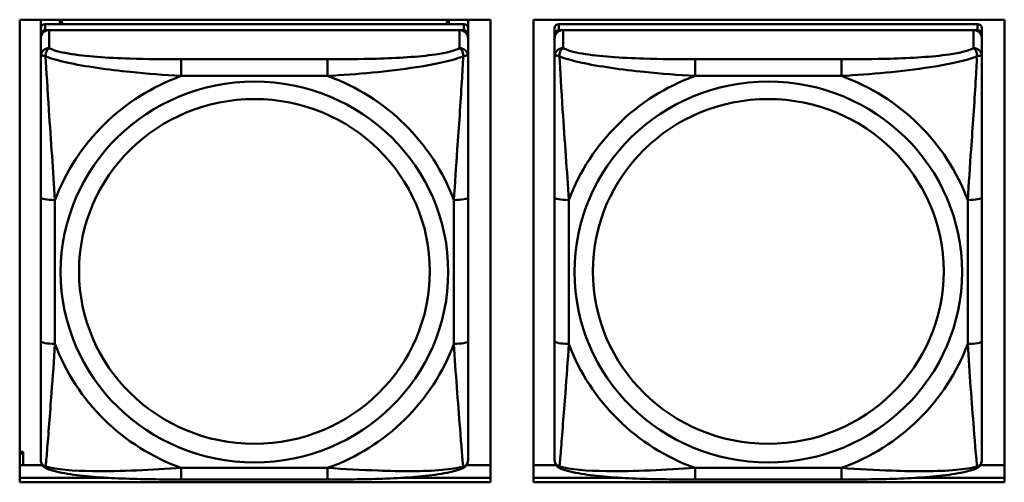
# Model space of a CAD drawing. Header units: inches. Extents: x 0.8 to 72.9, y -7.8 to 49.3.
# Tile 100 of 256: x 40.322 to 41.682, y 12.595 to 13.233. Entities that reach past the tile are written whole.
import ezdxf

# ---------------------------------------------------------------- set-up
doc = ezdxf.new("R2010")
doc.units = ezdxf.units.IN
doc.header["$MEASUREMENT"] = 0
doc.layers.add('Visible Edges(ROSSANSI)', color=7, linetype='Continuous', lineweight=50)
doc.layers.add('Visible Tangent Edges(ROSSANSI)', color=7, linetype='Continuous', lineweight=50)

msp = doc.modelspace()

# ---------------------------------------------------------------- linework, layer by layer
at = {"layer": 'Visible Edges(ROSSANSI)'}
for p, q in [((40.3219, 12.5945), (40.3219, 13.2332)), ((40.3219, 13.2332), (40.9725, 13.2332)), ((40.351, 12.681), (40.351, 13.2332)), ((40.351, 13.2332), (40.351, 13.2309)), ((40.351, 13.228), (40.351, 13.2309)), ((40.351, 13.1913), (40.351, 13.228)), ((40.9356, 13.2272), (40.3569, 13.2272)), ((40.3776, 13.2272), (40.3776, 13.2332)), ((40.3813, 13.2272), (40.3783, 13.2332)), ((40.9142, 13.2332), (40.9112, 13.2272)), ((40.915, 13.2332), (40.915, 13.2272)), ((40.9415, 13.2332), (40.9415, 13.2215)), ((40.9725, 13.2332), (40.9725, 12.5945)), ((41.0319, 12.5945), (41.0319, 13.2332)), ((41.0319, 13.2332), (41.6825, 13.2332)), ((41.6456, 13.2272), (41.0669, 13.2272)), ((41.6825, 13.2332), (41.6825, 12.5945)), ((40.351, 12.645), (40.351, 13.2132)), ((40.3569, 13.219), (40.9356, 13.219)), ((40.9297, 13.219), (40.3628, 13.219)), ((40.9415, 13.2132), (40.9415, 13.2214)), ((40.9415, 13.2132), (40.9415, 13.2074)), ((41.061, 12.6449), (41.061, 13.2132)), ((41.0669, 13.219), (41.6456, 13.2189)), ((41.6397, 13.2189), (41.0728, 13.219)), ((41.6515, 13.2131), (41.6515, 13.2214)), ((41.6515, 13.2131), (41.6515, 13.2073)), ((40.351, 13.2074), (40.351, 12.6508)), ((40.9415, 13.1824), (40.9415, 13.2074)), ((41.061, 13.2074), (41.061, 12.6507)), ((41.6515, 13.1824), (41.6515, 13.2073)), ((40.351, 13.1913), (40.351, 13.1176)), ((40.351, 13.1706), (40.351, 12.8985)), ((40.351, 13.1164), (40.351, 13.1176)), ((40.9415, 12.7894), (40.9415, 12.988)), ((41.6515, 12.7893), (41.6515, 12.988)), ((40.351, 12.9169), (40.351, 12.9169)), ((40.351, 12.8985), (40.351, 12.9169)), ((40.351, 12.8802), (40.351, 12.9169)), ((40.351, 12.8443), (40.351, 12.8985)), ((40.351, 12.8802), (40.351, 12.883)), ((40.351, 12.8802), (40.351, 12.767)), ((40.351, 12.8432), (40.351, 12.8443)), ((40.351, 12.6905), (40.351, 12.767)), ((40.351, 12.6905), (40.351, 12.681)), ((40.351, 12.681), (40.351, 12.681)), ((40.351, 12.6508), (40.351, 12.6532)), ((41.061, 12.6507), (41.061, 12.6532)), ((40.351, 12.6258), (40.351, 12.6508)), ((41.061, 12.6258), (41.061, 12.6507)), ((40.3219, 12.6368), (40.3267, 12.6368)), ((40.3219, 12.6338), (40.3267, 12.6338)), ((40.3267, 12.6368), (40.3267, 12.6338)), ((40.3267, 12.6338), (40.3267, 12.6183)), ((40.3219, 12.6183), (40.3532, 12.6183)), ((40.9393, 12.6183), (40.9725, 12.6183)), ((41.0319, 12.6183), (41.0632, 12.6183)), ((41.6493, 12.6183), (41.6825, 12.6183)), ((40.3219, 12.6006), (40.4448, 12.6006)), ((40.4448, 12.6006), (40.3219, 12.6006)), ((40.8479, 12.6006), (40.9725, 12.6006)), ((40.9725, 12.6006), (40.8479, 12.6006)), ((41.0319, 12.6006), (41.1545, 12.6006)), ((41.1545, 12.6006), (41.0319, 12.6006)), ((41.5582, 12.6006), (41.6825, 12.6006)), ((41.6825, 12.6006), (41.5582, 12.6006)), ((40.9725, 12.5945), (40.3219, 12.5945)), ((40.7474, 12.5984), (40.5451, 12.5984)), ((41.6825, 12.5945), (41.0319, 12.5945)), ((41.4574, 12.5984), (41.2551, 12.5984))]:
    msp.add_line(p, q, dxfattribs=at)
for centre, major_axis, start_param, end_param in [((40.3569, 13.2214), (-0.00591, 0), 4.712366, 6.283162), ((40.9356, 13.2214), (0.00591, 0), 6.283162, 7.853958), ((41.0669, 13.2214), (-0.00591, 0), 4.712366, 6.283162), ((41.6456, 13.2214), (0.00591, 0), 6.283162, 7.853958), ((40.3628, 13.2074), (-0.0118, 0), 4.712366, 6.283162), ((40.3569, 13.2132), (-0.00591, 0), 4.712366, 6.283162), ((40.9297, 13.2074), (0.0118, 0), 6.283162, 7.853958), ((40.9356, 13.2132), (0.00591, 0), 6.283162, 7.853958), ((41.0728, 13.2074), (-0.0118, 0), 4.712366, 6.283162), ((41.0669, 13.2132), (-0.00591, 0), 4.712366, 6.283162), ((41.6397, 13.2073), (0.0118, 0), 6.283162, 7.853958), ((41.6456, 13.2131), (0.00591, 0), 6.283162, 7.853958)]:
    msp.add_ellipse(centre, major_axis=major_axis, ratio=0.981793, start_param=start_param, end_param=end_param, dxfattribs=at)
for points, knots in [([(40.9415, 13.1824), (40.9415, 13.1784), (40.9415, 13.1733), (40.9415, 13.1603), (40.9415, 13.1522), (40.9415, 13.1327), (40.9415, 13.1209), (40.9415, 13.0948), (40.9415, 13.0806), (40.9415, 13.0523), (40.9415, 13.0381), (40.9415, 13.0119), (40.9415, 12.9999), (40.9415, 12.988)], [-0.7963813, -0.7963813, -0.7963813, -0.7963813, -0.7327374, -0.7327374, -0.6587673, -0.6587673, -0.5649326, -0.5649326, -0.4570471, -0.4570471, -0.3491616, -0.3491616, -0.2569537, -0.2569537, -0.2569537, -0.2569537]), ([(41.6515, 13.1824), (41.6515, 13.1784), (41.6515, 13.1732), (41.6515, 13.1603), (41.6515, 13.1522), (41.6515, 13.1327), (41.6515, 13.1209), (41.6515, 13.0948), (41.6515, 13.0806), (41.6515, 13.0523), (41.6515, 13.0381), (41.6515, 13.0119), (41.6515, 12.9998), (41.6515, 12.988)], [-0.7963813, -0.7963813, -0.7963813, -0.7963813, -0.7327374, -0.7327374, -0.6587673, -0.6587673, -0.5649326, -0.5649326, -0.4570471, -0.4570471, -0.3491616, -0.3491616, -0.2569537, -0.2569537, -0.2569537, -0.2569537]), ([(40.9415, 12.7894), (40.9415, 12.7754), (40.9415, 12.7615), (40.9415, 12.7341), (40.9415, 12.7206), (40.9415, 12.6946), (40.9415, 12.682), (40.9415, 12.6591), (40.9415, 12.6488), (40.9415, 12.6347), (40.9415, 12.6299), (40.9415, 12.6267), (40.9415, 12.6262), (40.9415, 12.6258)], [0.2569517, 0.2569517, 0.2569517, 0.2569517, 0.3649254, 0.3649254, 0.472899, 0.472899, 0.5808726, 0.5808726, 0.6888463, 0.6888463, 0.7733641, 0.7733641, 0.7968199, 0.7968199, 0.7968199, 0.7968199]), ([(41.6515, 12.7893), (41.6515, 12.7754), (41.6515, 12.7615), (41.6515, 12.7341), (41.6515, 12.7206), (41.6515, 12.6946), (41.6515, 12.682), (41.6515, 12.6591), (41.6515, 12.6488), (41.6515, 12.6346), (41.6515, 12.6299), (41.6515, 12.6267), (41.6515, 12.6262), (41.6515, 12.6258)], [0.2569517, 0.2569517, 0.2569517, 0.2569517, 0.3649254, 0.3649254, 0.472899, 0.472899, 0.5808726, 0.5808726, 0.6888463, 0.6888463, 0.7733641, 0.7733641, 0.7968199, 0.7968199, 0.7968199, 0.7968199]), ([(40.359, 12.6135), (40.358, 12.614), (40.3569, 12.6146), (40.3549, 12.6162), (40.354, 12.6171), (40.3527, 12.6191), (40.3522, 12.6201), (40.3515, 12.622), (40.3513, 12.6228), (40.351, 12.6245), (40.351, 12.6252), (40.351, 12.6258)], [0.02510758, 0.02510758, 0.02510758, 0.02510758, 0.03074015, 0.03074015, 0.03637271, 0.03637271, 0.04200527, 0.04200527, 0.04763784, 0.04763784, 0.0532704, 0.0532704, 0.0532704, 0.0532704]), ([(40.5451, 12.5984), (40.5316, 12.5984), (40.5179, 12.5985), (40.4906, 12.5989), (40.477, 12.5992), (40.4502, 12.6002), (40.4368, 12.601), (40.4112, 12.6031), (40.399, 12.6044), (40.3769, 12.6081), (40.3675, 12.6101), (40.359, 12.6135)], [0.2569517, 0.2569517, 0.2569517, 0.2569517, 0.3597049, 0.3597049, 0.4624581, 0.4624581, 0.5652113, 0.5652113, 0.6679645, 0.6679645, 0.7707177, 0.7707177, 0.7707177, 0.7707177]), ([(40.9335, 12.6135), (40.9251, 12.6101), (40.9156, 12.608), (40.8935, 12.6044), (40.8813, 12.6031), (40.8556, 12.601), (40.8423, 12.6002), (40.8155, 12.5992), (40.8019, 12.5988), (40.7746, 12.5985), (40.7609, 12.5984), (40.7474, 12.5984)], [-0.7703503, -0.7703503, -0.7703503, -0.7703503, -0.667671, -0.667671, -0.5649917, -0.5649917, -0.4623124, -0.4623124, -0.3596331, -0.3596331, -0.2569537, -0.2569537, -0.2569537, -0.2569537]), ([(40.9335, 12.6135), (40.9346, 12.614), (40.9356, 12.6146), (40.9376, 12.6162), (40.9385, 12.6171), (40.9398, 12.619), (40.9403, 12.62), (40.941, 12.6219), (40.9412, 12.6228), (40.9415, 12.6244), (40.9415, 12.6252), (40.9415, 12.6258)], [0.0251072, 0.0251072, 0.0251072, 0.0251072, 0.03073932, 0.03073932, 0.03637143, 0.03637143, 0.04200355, 0.04200355, 0.04763567, 0.04763567, 0.05326779, 0.05326779, 0.05326779, 0.05326779]), ([(41.069, 12.6135), (41.068, 12.614), (41.0669, 12.6146), (41.0649, 12.6161), (41.064, 12.6171), (41.0627, 12.619), (41.0622, 12.62), (41.0615, 12.6219), (41.0613, 12.6228), (41.061, 12.6244), (41.061, 12.6252), (41.061, 12.6258)], [0.02510758, 0.02510758, 0.02510758, 0.02510758, 0.03074015, 0.03074015, 0.03637271, 0.03637271, 0.04200527, 0.04200527, 0.04763784, 0.04763784, 0.0532704, 0.0532704, 0.0532704, 0.0532704]), ([(41.2551, 12.5984), (41.2416, 12.5984), (41.2279, 12.5985), (41.2006, 12.5988), (41.187, 12.5992), (41.1602, 12.6002), (41.1468, 12.601), (41.1212, 12.6031), (41.109, 12.6044), (41.0869, 12.608), (41.0775, 12.61), (41.069, 12.6135)], [0.2569517, 0.2569517, 0.2569517, 0.2569517, 0.3597049, 0.3597049, 0.4624581, 0.4624581, 0.5652113, 0.5652113, 0.6679645, 0.6679645, 0.7707177, 0.7707177, 0.7707177, 0.7707177]), ([(41.6435, 12.6135), (41.6351, 12.61), (41.6256, 12.608), (41.6035, 12.6044), (41.5913, 12.6031), (41.5656, 12.6009), (41.5523, 12.6002), (41.5255, 12.5991), (41.5119, 12.5988), (41.4846, 12.5985), (41.4709, 12.5984), (41.4574, 12.5984)], [-0.7703503, -0.7703503, -0.7703503, -0.7703503, -0.667671, -0.667671, -0.5649917, -0.5649917, -0.4623124, -0.4623124, -0.3596331, -0.3596331, -0.2569537, -0.2569537, -0.2569537, -0.2569537]), ([(41.6435, 12.6135), (41.6446, 12.614), (41.6456, 12.6146), (41.6476, 12.6161), (41.6485, 12.6171), (41.6498, 12.619), (41.6503, 12.62), (41.651, 12.6219), (41.6512, 12.6228), (41.6515, 12.6244), (41.6515, 12.6252), (41.6515, 12.6258)], [0.0251072, 0.0251072, 0.0251072, 0.0251072, 0.03073932, 0.03073932, 0.03637143, 0.03637143, 0.04200355, 0.04200355, 0.04763567, 0.04763567, 0.05326779, 0.05326779, 0.05326779, 0.05326779])]:
    msp.add_open_spline(points, degree=3, knots=knots, dxfattribs=at)
at = {"layer": 'Visible Tangent Edges(ROSSANSI)'}
for p, q in [((40.3569, 13.219), (40.3569, 13.2272)), ((40.9356, 13.2272), (40.9356, 13.219)), ((41.0669, 13.219), (41.0669, 13.2272)), ((41.6456, 13.2272), (41.6456, 13.2189)), ((40.351, 13.2214), (40.351, 13.2132)), ((40.3628, 13.194), (40.3628, 13.219)), ((40.9297, 13.219), (40.9297, 13.194)), ((41.061, 13.2214), (41.061, 13.2132)), ((41.0728, 13.194), (41.0728, 13.219)), ((41.6397, 13.2189), (41.6397, 13.194)), ((40.351, 13.2074), (40.351, 13.1825)), ((41.061, 13.2074), (41.061, 13.1824)), ((40.7474, 13.1786), (40.5451, 13.1786)), ((41.4574, 13.1786), (41.2551, 13.1786)), ((40.5451, 13.1555), (40.7474, 13.1555)), ((41.2551, 13.1555), (41.4574, 13.1555)), ((40.351, 12.988), (40.351, 12.7894)), ((40.3707, 12.7856), (40.3707, 12.9843)), ((40.9219, 12.9842), (40.9219, 12.7856)), ((41.061, 12.988), (41.061, 12.7894)), ((41.0807, 12.7856), (41.0807, 12.9842)), ((41.6319, 12.9842), (41.6319, 12.7856)), ((40.7474, 12.6144), (40.5451, 12.6144)), ((41.4574, 12.6143), (41.2551, 12.6144))]:
    msp.add_line(p, q, dxfattribs=at)
for centre, major_axis, ratio, start_param, end_param in [((40.3628, 13.1825), (-0.0118, 0), 0.981793, 4.712366, 6.283162), ((40.9297, 13.1824), (0.0118, 0), 0.981793, 6.283162, 7.853958), ((41.0728, 13.1824), (-0.0118, 0), 0.981793, 4.712366, 6.283162), ((41.6397, 13.1824), (0.0118, 0), 0.981793, 6.283162, 7.853958), ((40.5451, 13.1593), (0, 0.0197), 0.00001, 4.521276, 6.092073), ((40.7474, 13.1592), (0, 0.0197), 0.00001, 4.521276, 6.092073), ((41.2551, 13.1592), (0, 0.0197), 0.00001, 4.521276, 6.092073), ((41.4574, 13.1592), (0, 0.0197), 0.00001, 4.521276, 6.092073), ((40.6463, 12.8849), (-0.2936, 0), 0.981793, 5.064132, 5.931395), ((40.6463, 12.8849), (0.2936, 0), 0.981793, 0.351743, 1.219006), ((41.3563, 12.8849), (-0.2936, 0), 0.981793, 5.064132, 5.931395), ((41.3563, 12.8849), (0.2936, 0), 0.981793, 0.351743, 1.219006), ((40.3707, 12.988), (-0.0197, 0), 0.189952, 0.000005, 1.570801), ((40.9219, 12.988), (0.0197, 0), 0.189952, 4.712393, 6.28319), ((41.0807, 12.988), (-0.0197, 0), 0.189952, 0.000005, 1.570801), ((41.6319, 12.988), (0.0197, 0), 0.189952, 4.712393, 6.28319), ((40.3707, 12.7894), (-0.0197, 0), 0.189952, 0.000005, 1.570801), ((40.9219, 12.7894), (0.0197, 0), 0.189952, 4.712393, 6.28319), ((41.0807, 12.7894), (-0.0197, 0), 0.189952, 0.000005, 1.570801), ((41.6319, 12.7893), (0.0197, 0), 0.189952, 4.712393, 6.28319), ((40.6463, 12.8849), (-0.2936, 0), 0.981793, 0.351743, 1.219006), ((40.6463, 12.8849), (0.2936, 0), 0.981793, 5.064132, 5.931395), ((41.3563, 12.8849), (-0.2936, 0), 0.981793, 0.351743, 1.219006), ((41.3563, 12.8849), (0.2936, 0), 0.981793, 5.064132, 5.931395), ((40.5451, 12.6181), (0, -0.0197), 0.00001, 6.283183, 7.662868), ((40.7474, 12.6181), (0, -0.0197), 0.00001, 0.000001, 1.379683), ((41.2551, 12.6181), (0, -0.0197), 0.00001, 6.283181, 7.662868), ((41.4574, 12.6181), (0, -0.0197), 0.00001, 6.283185, 7.662868)]:
    msp.add_ellipse(centre, major_axis=major_axis, ratio=ratio, start_param=start_param, end_param=end_param, dxfattribs=at)
for centre, major_axis in [((40.6463, 12.8849), (-0.2678, 0)), ((41.3563, 12.8849), (-0.2678, 0)), ((40.6463, 12.8857), (-0.2424, 0)), ((41.3563, 12.8857), (-0.2424, 0))]:
    msp.add_ellipse(centre, major_axis=major_axis, ratio=0.981793, dxfattribs=at)
for points, knots in [([(40.3578, 13.1825), (40.3578, 13.1836), (40.3579, 13.1847), (40.3581, 13.1867), (40.3583, 13.1877), (40.3588, 13.1891), (40.359, 13.1896), (40.3593, 13.1903), (40.3594, 13.1905), (40.3597, 13.1911), (40.3599, 13.1914), (40.3605, 13.1922), (40.3609, 13.1927), (40.3618, 13.1934), (40.3623, 13.1938), (40.3628, 13.194)], [-0.00023197, -0.00023197, -0.00023197, -0.00023197, 0.00913095, 0.00913095, 0.01983142, 0.01983142, 0.02651922, 0.02651922, 0.02986312, 0.02986312, 0.03521335, 0.03521335, 0.04377373, 0.04377373, 0.0532704, 0.0532704, 0.0532704, 0.0532704]), ([(40.5451, 13.1786), (40.5215, 13.1786), (40.4975, 13.1788), (40.4741, 13.1795), (40.4434, 13.1805), (40.4126, 13.1825), (40.3893, 13.1865), (40.3773, 13.1885), (40.3677, 13.1911), (40.3628, 13.194)], [0.2569537, 0.2569537, 0.2569537, 0.2569537, 0.4371919, 0.4371919, 0.4371919, 0.6739428, 0.6739428, 0.6739428, 0.7963818, 0.7963818, 0.7963818, 0.7963818]), ([(40.9297, 13.194), (40.924, 13.1906), (40.9115, 13.1876), (40.8963, 13.1853), (40.8729, 13.1819), (40.8437, 13.1802), (40.8147, 13.1794), (40.7925, 13.1787), (40.7698, 13.1786), (40.7474, 13.1786)], [-0.7968224, -0.7968224, -0.7968224, -0.7968224, -0.6514613, -0.6514613, -0.6514613, -0.427691, -0.427691, -0.427691, -0.2569517, -0.2569517, -0.2569517, -0.2569517]), ([(40.9297, 13.194), (40.9303, 13.1938), (40.9308, 13.1934), (40.9317, 13.1926), (40.932, 13.1922), (40.9326, 13.1914), (40.9328, 13.1911), (40.9331, 13.1905), (40.9333, 13.1903), (40.9336, 13.1896), (40.9338, 13.1891), (40.9342, 13.1877), (40.9344, 13.1867), (40.9347, 13.1847), (40.9347, 13.1836), (40.9347, 13.1825)], [-0.0532704, -0.0532704, -0.0532704, -0.0532704, -0.04377373, -0.04377373, -0.03521335, -0.03521335, -0.02986312, -0.02986312, -0.02651922, -0.02651922, -0.01983142, -0.01983142, -0.00913095, -0.00913095, 0.00023197, 0.00023197, 0.00023197, 0.00023197]), ([(41.0678, 13.1825), (41.0678, 13.1836), (41.0679, 13.1846), (41.0681, 13.1867), (41.0683, 13.1876), (41.0688, 13.1891), (41.069, 13.1896), (41.0693, 13.1903), (41.0694, 13.1905), (41.0697, 13.1911), (41.0699, 13.1914), (41.0705, 13.1922), (41.0709, 13.1926), (41.0718, 13.1934), (41.0723, 13.1938), (41.0728, 13.194)], [-0.00023197, -0.00023197, -0.00023197, -0.00023197, 0.00913095, 0.00913095, 0.01983142, 0.01983142, 0.02651922, 0.02651922, 0.02986312, 0.02986312, 0.03521335, 0.03521335, 0.04377373, 0.04377373, 0.0532704, 0.0532704, 0.0532704, 0.0532704]), ([(41.2551, 13.1786), (41.2315, 13.1786), (41.2075, 13.1787), (41.1841, 13.1795), (41.1534, 13.1805), (41.1226, 13.1824), (41.0993, 13.1864), (41.0873, 13.1885), (41.0777, 13.1911), (41.0728, 13.194)], [0.2569537, 0.2569537, 0.2569537, 0.2569537, 0.4371919, 0.4371919, 0.4371919, 0.6739428, 0.6739428, 0.6739428, 0.7963818, 0.7963818, 0.7963818, 0.7963818]), ([(41.6397, 13.194), (41.634, 13.1905), (41.6215, 13.1875), (41.6063, 13.1853), (41.5829, 13.1819), (41.5537, 13.1802), (41.5247, 13.1794), (41.5025, 13.1787), (41.4798, 13.1786), (41.4574, 13.1786)], [-0.7968224, -0.7968224, -0.7968224, -0.7968224, -0.6514613, -0.6514613, -0.6514613, -0.427691, -0.427691, -0.427691, -0.2569517, -0.2569517, -0.2569517, -0.2569517]), ([(41.6397, 13.194), (41.6403, 13.1938), (41.6408, 13.1934), (41.6417, 13.1926), (41.642, 13.1922), (41.6426, 13.1914), (41.6428, 13.1911), (41.6431, 13.1905), (41.6433, 13.1903), (41.6436, 13.1896), (41.6438, 13.1891), (41.6442, 13.1876), (41.6444, 13.1867), (41.6447, 13.1846), (41.6447, 13.1836), (41.6447, 13.1825)], [-0.0532704, -0.0532704, -0.0532704, -0.0532704, -0.04377373, -0.04377373, -0.03521335, -0.03521335, -0.02986312, -0.02986312, -0.02651922, -0.02651922, -0.01983142, -0.01983142, -0.00913095, -0.00913095, 0.00023197, 0.00023197, 0.00023197, 0.00023197]), ([(40.351, 13.1825), (40.351, 13.1827), (40.3511, 13.1829), (40.3513, 13.1833), (40.3515, 13.1834), (40.3519, 13.1836), (40.352, 13.1836), (40.3524, 13.1836), (40.3525, 13.1837), (40.3529, 13.1837), (40.3532, 13.1837), (40.3541, 13.1836), (40.3548, 13.1834), (40.3563, 13.1831), (40.357, 13.1828), (40.3578, 13.1825)], [-0.0532704, -0.0532704, -0.0532704, -0.0532704, -0.04377373, -0.04377373, -0.03521335, -0.03521335, -0.02986312, -0.02986312, -0.02651922, -0.02651922, -0.01983142, -0.01983142, -0.00913095, -0.00913095, 0.00023197, 0.00023197, 0.00023197, 0.00023197]), ([(40.351, 13.1825), (40.351, 13.1734), (40.351, 13.1581), (40.351, 13.1409), (40.351, 13.1145), (40.351, 13.0842), (40.351, 13.0548), (40.351, 13.0324), (40.351, 13.01), (40.351, 12.988)], [-0.7968224, -0.7968224, -0.7968224, -0.7968224, -0.6514613, -0.6514613, -0.6514613, -0.427691, -0.427691, -0.427691, -0.2569517, -0.2569517, -0.2569517, -0.2569517]), ([(40.3578, 13.1825), (40.3655, 13.1796), (40.3755, 13.1767), (40.4126, 13.1685), (40.4443, 13.1643), (40.4985, 13.1587), (40.5218, 13.1568), (40.5451, 13.1555)], [-0.7478145, -0.7478145, -0.7478145, -0.7478145, -0.6493253, -0.6493253, -0.427691, -0.427691, -0.2569537, -0.2569537, -0.2569537, -0.2569537]), ([(40.3707, 12.9843), (40.3683, 13.024), (40.365, 13.0661), (40.3604, 13.1361), (40.3588, 13.1636), (40.3578, 13.1825)], [0.2569517, 0.2569517, 0.2569517, 0.2569517, 0.5559983, 0.5559983, 0.7482818, 0.7482818, 0.7482818, 0.7482818]), ([(40.7474, 13.1555), (40.7879, 13.1578), (40.8303, 13.1616), (40.8959, 13.1717), (40.9203, 13.1767), (40.9347, 13.1825)], [0.2569517, 0.2569517, 0.2569517, 0.2569517, 0.5559983, 0.5559983, 0.7482818, 0.7482818, 0.7482818, 0.7482818]), ([(40.9347, 13.1825), (40.9342, 13.1726), (40.9336, 13.1605), (40.9311, 13.1184), (40.9288, 13.0852), (40.9249, 13.0302), (40.9233, 13.0071), (40.9219, 12.9842)], [-0.7478145, -0.7478145, -0.7478145, -0.7478145, -0.6493253, -0.6493253, -0.427691, -0.427691, -0.2569537, -0.2569537, -0.2569537, -0.2569537]), ([(40.9347, 13.1825), (40.9355, 13.1828), (40.9363, 13.1831), (40.9377, 13.1834), (40.9384, 13.1836), (40.9393, 13.1837), (40.9396, 13.1837), (40.9401, 13.1836), (40.9402, 13.1836), (40.9405, 13.1836), (40.9407, 13.1835), (40.941, 13.1834), (40.9412, 13.1833), (40.9415, 13.1829), (40.9415, 13.1827), (40.9415, 13.1824)], [-0.00023197, -0.00023197, -0.00023197, -0.00023197, 0.00913095, 0.00913095, 0.01983142, 0.01983142, 0.02651922, 0.02651922, 0.02986312, 0.02986312, 0.03521335, 0.03521335, 0.04377373, 0.04377373, 0.0532704, 0.0532704, 0.0532704, 0.0532704]), ([(41.061, 13.1824), (41.061, 13.1827), (41.0611, 13.1829), (41.0613, 13.1833), (41.0615, 13.1834), (41.0619, 13.1835), (41.062, 13.1836), (41.0624, 13.1836), (41.0625, 13.1836), (41.0629, 13.1837), (41.0632, 13.1836), (41.0641, 13.1836), (41.0648, 13.1834), (41.0663, 13.1831), (41.067, 13.1828), (41.0678, 13.1825)], [-0.0532704, -0.0532704, -0.0532704, -0.0532704, -0.04377373, -0.04377373, -0.03521335, -0.03521335, -0.02986312, -0.02986312, -0.02651922, -0.02651922, -0.01983142, -0.01983142, -0.00913095, -0.00913095, 0.00023197, 0.00023197, 0.00023197, 0.00023197]), ([(41.061, 13.1824), (41.061, 13.1733), (41.061, 13.1581), (41.061, 13.1409), (41.061, 13.1145), (41.061, 13.0842), (41.061, 13.0548), (41.061, 13.0324), (41.061, 13.01), (41.061, 12.988)], [-0.7968224, -0.7968224, -0.7968224, -0.7968224, -0.6514613, -0.6514613, -0.6514613, -0.427691, -0.427691, -0.427691, -0.2569517, -0.2569517, -0.2569517, -0.2569517]), ([(41.0678, 13.1825), (41.0755, 13.1796), (41.0855, 13.1767), (41.1226, 13.1685), (41.1543, 13.1643), (41.2085, 13.1587), (41.2318, 13.1568), (41.2551, 13.1555)], [-0.7478145, -0.7478145, -0.7478145, -0.7478145, -0.6493253, -0.6493253, -0.427691, -0.427691, -0.2569537, -0.2569537, -0.2569537, -0.2569537]), ([(41.0807, 12.9842), (41.0783, 13.0239), (41.075, 13.0661), (41.0704, 13.1361), (41.0688, 13.1635), (41.0678, 13.1825)], [0.2569517, 0.2569517, 0.2569517, 0.2569517, 0.5559983, 0.5559983, 0.7482818, 0.7482818, 0.7482818, 0.7482818]), ([(41.4574, 13.1555), (41.4979, 13.1578), (41.5403, 13.1616), (41.6059, 13.1717), (41.6303, 13.1767), (41.6447, 13.1825)], [0.2569517, 0.2569517, 0.2569517, 0.2569517, 0.5559983, 0.5559983, 0.7482818, 0.7482818, 0.7482818, 0.7482818]), ([(41.6447, 13.1825), (41.6442, 13.1725), (41.6436, 13.1605), (41.6411, 13.1184), (41.6388, 13.0852), (41.6349, 13.0302), (41.6333, 13.0071), (41.6319, 12.9842)], [-0.7478145, -0.7478145, -0.7478145, -0.7478145, -0.6493253, -0.6493253, -0.427691, -0.427691, -0.2569537, -0.2569537, -0.2569537, -0.2569537]), ([(41.6447, 13.1825), (41.6455, 13.1828), (41.6463, 13.183), (41.6477, 13.1834), (41.6484, 13.1835), (41.6493, 13.1836), (41.6496, 13.1836), (41.6501, 13.1836), (41.6502, 13.1836), (41.6505, 13.1836), (41.6507, 13.1835), (41.651, 13.1834), (41.6512, 13.1832), (41.6515, 13.1829), (41.6515, 13.1827), (41.6515, 13.1824)], [-0.00023197, -0.00023197, -0.00023197, -0.00023197, 0.00913095, 0.00913095, 0.01983142, 0.01983142, 0.02651922, 0.02651922, 0.02986312, 0.02986312, 0.03521335, 0.03521335, 0.04377373, 0.04377373, 0.0532704, 0.0532704, 0.0532704, 0.0532704]), ([(40.351, 12.7894), (40.351, 12.7661), (40.351, 12.7428), (40.351, 12.7206), (40.351, 12.6914), (40.351, 12.6631), (40.351, 12.6443), (40.351, 12.6345), (40.351, 12.6277), (40.351, 12.6258)], [0.2569537, 0.2569537, 0.2569537, 0.2569537, 0.4371919, 0.4371919, 0.4371919, 0.6739428, 0.6739428, 0.6739428, 0.7963818, 0.7963818, 0.7963818, 0.7963818]), ([(41.061, 12.7894), (41.061, 12.7661), (41.061, 12.7428), (41.061, 12.7206), (41.061, 12.6914), (41.061, 12.6631), (41.061, 12.6443), (41.061, 12.6345), (41.061, 12.6277), (41.061, 12.6258)], [0.2569537, 0.2569537, 0.2569537, 0.2569537, 0.4371919, 0.4371919, 0.4371919, 0.6739428, 0.6739428, 0.6739428, 0.7963818, 0.7963818, 0.7963818, 0.7963818]), ([(40.3578, 12.6162), (40.3583, 12.6213), (40.359, 12.6288), (40.3615, 12.6595), (40.3637, 12.6886), (40.3676, 12.7401), (40.3693, 12.7626), (40.3707, 12.7856)], [-0.7478145, -0.7478145, -0.7478145, -0.7478145, -0.6493253, -0.6493253, -0.427691, -0.427691, -0.2569537, -0.2569537, -0.2569537, -0.2569537]), ([(40.9219, 12.7856), (40.9242, 12.7459), (40.9275, 12.7048), (40.9322, 12.6459), (40.9338, 12.6254), (40.9347, 12.6162)], [0.2569517, 0.2569517, 0.2569517, 0.2569517, 0.5559983, 0.5559983, 0.7482818, 0.7482818, 0.7482818, 0.7482818]), ([(41.0678, 12.6162), (41.0683, 12.6212), (41.069, 12.6288), (41.0715, 12.6594), (41.0737, 12.6886), (41.0776, 12.7401), (41.0793, 12.7626), (41.0807, 12.7856)], [-0.7478145, -0.7478145, -0.7478145, -0.7478145, -0.6493253, -0.6493253, -0.427691, -0.427691, -0.2569537, -0.2569537, -0.2569537, -0.2569537]), ([(41.6319, 12.7856), (41.6342, 12.7458), (41.6375, 12.7048), (41.6422, 12.6459), (41.6438, 12.6254), (41.6447, 12.6162)], [0.2569517, 0.2569517, 0.2569517, 0.2569517, 0.5559983, 0.5559983, 0.7482818, 0.7482818, 0.7482818, 0.7482818]), ([(40.3578, 12.6162), (40.357, 12.6165), (40.3562, 12.6168), (40.3548, 12.6176), (40.3541, 12.6181), (40.3532, 12.6191), (40.3529, 12.6195), (40.3525, 12.6201), (40.3523, 12.6203), (40.352, 12.6209), (40.3519, 12.6213), (40.3515, 12.6223), (40.3513, 12.6229), (40.351, 12.6243), (40.351, 12.6251), (40.351, 12.6258)], [-0.00023197, -0.00023197, -0.00023197, -0.00023197, 0.00913095, 0.00913095, 0.01983142, 0.01983142, 0.02651922, 0.02651922, 0.02986312, 0.02986312, 0.03521335, 0.03521335, 0.04377373, 0.04377373, 0.0532704, 0.0532704, 0.0532704, 0.0532704]), ([(40.359, 12.6135), (40.3589, 12.6136), (40.3587, 12.6137), (40.3583, 12.614), (40.3581, 12.6144), (40.3579, 12.6152), (40.3578, 12.6156), (40.3578, 12.6162)], [-0.02510758, -0.02510758, -0.02510758, -0.02510758, -0.01983142, -0.01983142, -0.00913095, -0.00913095, 0.00023197, 0.00023197, 0.00023197, 0.00023197]), ([(40.5451, 12.6144), (40.5046, 12.612), (40.4623, 12.6093), (40.3966, 12.6103), (40.3722, 12.6122), (40.3578, 12.6162)], [0.2569517, 0.2569517, 0.2569517, 0.2569517, 0.5559983, 0.5559983, 0.7482818, 0.7482818, 0.7482818, 0.7482818]), ([(40.9347, 12.6162), (40.927, 12.6142), (40.917, 12.6126), (40.88, 12.6093), (40.8483, 12.6095), (40.794, 12.6116), (40.7708, 12.6129), (40.7474, 12.6144)], [-0.7478145, -0.7478145, -0.7478145, -0.7478145, -0.6493253, -0.6493253, -0.427691, -0.427691, -0.2569537, -0.2569537, -0.2569537, -0.2569537]), ([(40.9347, 12.6162), (40.9347, 12.6156), (40.9347, 12.6152), (40.9344, 12.6144), (40.9342, 12.614), (40.9338, 12.6137), (40.9337, 12.6136), (40.9335, 12.6135)], [-0.00023197, -0.00023197, -0.00023197, -0.00023197, 0.00913095, 0.00913095, 0.01983142, 0.01983142, 0.0251072, 0.0251072, 0.0251072, 0.0251072]), ([(40.9415, 12.6258), (40.9415, 12.625), (40.9415, 12.6243), (40.9412, 12.6229), (40.941, 12.6222), (40.9407, 12.6213), (40.9405, 12.6209), (40.9402, 12.6203), (40.94, 12.6201), (40.9396, 12.6195), (40.9393, 12.6191), (40.9384, 12.6181), (40.9377, 12.6176), (40.9363, 12.6168), (40.9355, 12.6164), (40.9347, 12.6162)], [-0.05326779, -0.05326779, -0.05326779, -0.05326779, -0.04377373, -0.04377373, -0.03521335, -0.03521335, -0.02986312, -0.02986312, -0.02651922, -0.02651922, -0.01983142, -0.01983142, -0.00913095, -0.00913095, 0.00023197, 0.00023197, 0.00023197, 0.00023197]), ([(41.0678, 12.6162), (41.067, 12.6164), (41.0662, 12.6168), (41.0648, 12.6176), (41.0641, 12.6181), (41.0632, 12.6191), (41.0629, 12.6195), (41.0625, 12.6201), (41.0623, 12.6203), (41.062, 12.6209), (41.0619, 12.6213), (41.0615, 12.6222), (41.0613, 12.6229), (41.061, 12.6243), (41.061, 12.625), (41.061, 12.6258)], [-0.00023197, -0.00023197, -0.00023197, -0.00023197, 0.00913095, 0.00913095, 0.01983142, 0.01983142, 0.02651922, 0.02651922, 0.02986312, 0.02986312, 0.03521335, 0.03521335, 0.04377373, 0.04377373, 0.0532704, 0.0532704, 0.0532704, 0.0532704]), ([(41.069, 12.6135), (41.0689, 12.6136), (41.0687, 12.6137), (41.0683, 12.614), (41.0681, 12.6144), (41.0679, 12.6152), (41.0678, 12.6156), (41.0678, 12.6162)], [-0.02510758, -0.02510758, -0.02510758, -0.02510758, -0.01983142, -0.01983142, -0.00913095, -0.00913095, 0.00023197, 0.00023197, 0.00023197, 0.00023197]), ([(41.2551, 12.6144), (41.2146, 12.612), (41.1723, 12.6093), (41.1066, 12.6103), (41.0822, 12.6122), (41.0678, 12.6162)], [0.2569517, 0.2569517, 0.2569517, 0.2569517, 0.5559983, 0.5559983, 0.7482818, 0.7482818, 0.7482818, 0.7482818]), ([(41.6447, 12.6162), (41.637, 12.6142), (41.627, 12.6126), (41.59, 12.6093), (41.5583, 12.6095), (41.504, 12.6115), (41.4808, 12.6129), (41.4574, 12.6143)], [-0.7478145, -0.7478145, -0.7478145, -0.7478145, -0.6493253, -0.6493253, -0.427691, -0.427691, -0.2569537, -0.2569537, -0.2569537, -0.2569537]), ([(41.6447, 12.6162), (41.6447, 12.6156), (41.6447, 12.6152), (41.6444, 12.6143), (41.6442, 12.614), (41.6438, 12.6137), (41.6437, 12.6136), (41.6435, 12.6135)], [-0.00023197, -0.00023197, -0.00023197, -0.00023197, 0.00913095, 0.00913095, 0.01983142, 0.01983142, 0.0251072, 0.0251072, 0.0251072, 0.0251072]), ([(41.6515, 12.6258), (41.6515, 12.625), (41.6515, 12.6243), (41.6512, 12.6229), (41.651, 12.6222), (41.6507, 12.6212), (41.6505, 12.6209), (41.6502, 12.6203), (41.65, 12.6201), (41.6496, 12.6195), (41.6493, 12.6191), (41.6484, 12.6181), (41.6477, 12.6176), (41.6463, 12.6168), (41.6455, 12.6164), (41.6447, 12.6162)], [-0.05326779, -0.05326779, -0.05326779, -0.05326779, -0.04377373, -0.04377373, -0.03521335, -0.03521335, -0.02986312, -0.02986312, -0.02651922, -0.02651922, -0.01983142, -0.01983142, -0.00913095, -0.00913095, 0.00023197, 0.00023197, 0.00023197, 0.00023197])]:
    msp.add_open_spline(points, degree=3, knots=knots, dxfattribs=at)

doc.saveas('drawing.dxf')
